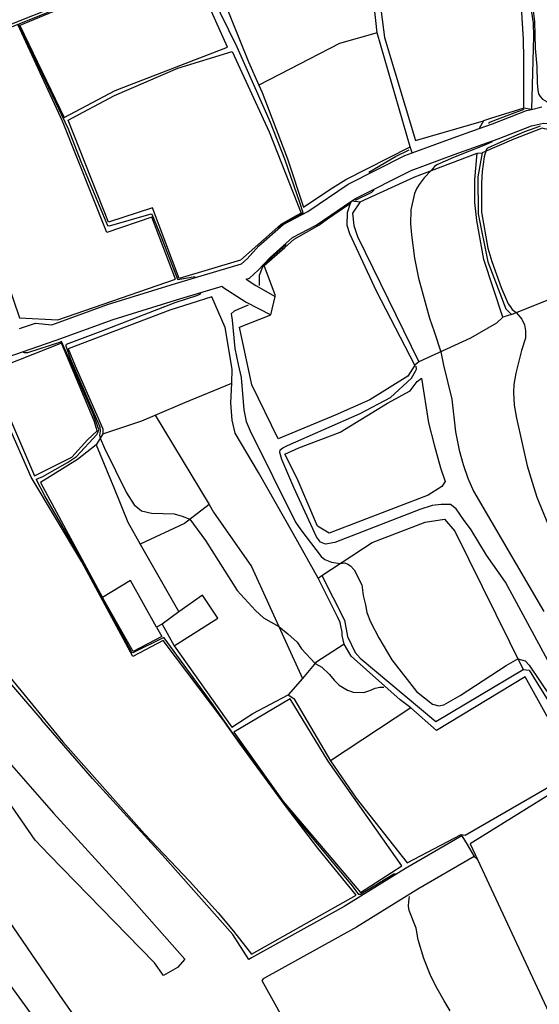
# Model space of a CAD drawing. Header units: metres. Extents: x -53000 to -50572, y -90750 to -89873.
# Tile 12 of 27: x -52424 to -52360, y -90430 to -90308. Entities that reach past the tile are written whole.
import ezdxf

# ---------------------------------------------------------------- set-up
doc = ezdxf.new("R2010")
doc.units = ezdxf.units.M
for name, color, linetype in [('2101000', 7, 'Continuous'), ('6101110', 7, 'Continuous'), ('6101120', 7, 'Continuous'), ('6110110', 7, 'Continuous'), ('6110120', 7, 'Continuous'), ('6301000', 7, 'Continuous'), ('6302000', 7, 'Continuous'), ('7101000', 7, 'Continuous'), ('7102000', 7, 'Continuous'), ('7521000', 7, 'Continuous')]:
    doc.layers.add(name, color=color, linetype=linetype)
picture_1 = doc.add_image_def('image1.tif', size_in_pixel=(4000, 3000))

msp = doc.modelspace()

# ---------------------------------------------------------------- linework, layer by layer
at = {"layer": '2101000'}
for points in [[(-52434.89, -90312.37, 44.34), (-52428.44, -90309.65, 45.13), (-52419.76, -90306.23, 45.13), (-52418.48, -90305.47, 45.21), (-52414.05, -90302.82, 45.47), (-52408.33, -90299.42, 46.27), (-52404.1, -90297.51, 46.95), (-52400.08, -90295.51, 47.29), (-52397.73, -90293.58, 47.41), (-52397.41, -90292.56, 47.64), (-52397.33, -90292.12, 47.75), (-52396.38, -90289.83, 47.86), (-52394.04, -90286.16, 48.32), (-52391.27, -90283.39, 48.66), (-52388.71, -90280.42, 49.23), (-52385.74, -90277.33, 49.68), (-52385.11, -90276.52, 49.77), (-52382.5, -90273.11, 50.14), (-52381.15, -90270.4, 50.7), (-52380.61, -90269.2, 50.86), (-52379.15, -90266.02, 51.27), (-52377.95, -90261.88, 52.07), (-52376.7, -90254.41, 52.78)], [(-52396.04, -90340.13, 47.2), (-52395.62, -90340, 47.29), (-52394.53, -90339.03, 47.63), (-52393.05, -90337.44, 47.75), (-52390.27, -90334.97, 48.09), (-52387.35, -90333.42, 48.88), (-52382.89, -90330.41, 49.59), (-52382.35, -90330.05, 49.68), (-52375.52, -90326.6, 50.59), (-52370.17, -90324.64, 51.39), (-52364.71, -90322.68, 52.07), (-52360.58, -90321.08, 52.98), (-52359.06, -90320.71, 53.43), (-52356.5, -90320.81, 54.23), (-52351.18, -90321.31, 54.57), (-52347.28, -90322.07, 55.02), (-52342.87, -90322.71, 56.28), (-52340.21, -90322.6, 56.84), (-52336.76, -90321.95, 57.07), (-52333.13, -90320.68, 58.55), (-52328.14, -90317.53, 59.89)], [(-52424.22, -90346.27, 44.11), (-52422.24, -90345.62, 44.34), (-52420.18, -90345.82, 44.34), (-52413.29, -90343.3, 45.13), (-52404.81, -90340.69, 45.47), (-52399.68, -90339.15, 46.5), (-52396.63, -90338.21, 47.29), (-52395.93, -90337.6, 47.63), (-52394.45, -90336, 47.75), (-52391.42, -90333.32, 48.09), (-52388.39, -90331.71, 48.88), (-52383.37, -90328.32, 49.68), (-52376.31, -90324.76, 50.59), (-52375.38, -90324.42, 50.72), (-52370.76, -90322.73, 51.39), (-52367.09, -90321.41, 51.85), (-52365.42, -90320.81, 52.07), (-52361.18, -90319.17, 52.98), (-52360.55, -90319.02, 53.13), (-52359.26, -90318.7, 53.43)], [(-52398.95, -90341.12, 46.5), (-52399.06, -90341.06, 46.5), (-52404.22, -90342.6, 45.47), (-52412.62, -90345.19, 45.13), (-52419.72, -90347.76, 44.34), (-52420.9, -90348.18, 44.34), (-52428.81, -90350.94, 43.46), (-52430.2, -90351.42, 43.31), (-52436.54, -90354.44, 42.97), (-52445.21, -90357.91, 42.74)], [(-52398.95, -90341.12, 46.5), (-52396.04, -90343.01, 47.72), (-52392.99, -90344.59, 49.43)], [(-52396.04, -90340.13, 47.2), (-52394.82, -90340.94, 47.72), (-52392.42, -90342.28, 49.43)], [(-52392.99, -90344.59, 49.43), (-52392.42, -90342.28, 49.43)], [(-52436.85, -90376.22, 42.63), (-52433.11, -90381.48, 42.63), (-52421.46, -90395.01, 42.63)], [(-52369.21, -90409.4, 45.18), (-52376.22, -90413.47, 44.11), (-52383.84, -90418.18, 43.31), (-52395.38, -90424.58, 42.63), (-52395.71, -90424.77, 42.76), (-52397.68, -90421.68, 42.69), (-52406.09, -90412.19, 42.63), (-52415.15, -90402.27, 42.63), (-52421.46, -90395.01, 42.63)], [(-52426.36, -90399.27, 42.63), (-52420.01, -90406.58, 42.63), (-52410.92, -90416.54, 42.63), (-52403.65, -90424.75, 42.68)], [(-52422.29, -90409.95, 42.97), (-52428.18, -90401.37, 42.97), (-52428.4, -90400.99, 42.97)], [(-52436.17, -90403.46, 42.97), (-52435.05, -90405.49, 42.97), (-52427.86, -90416.65, 42.97), (-52418.78, -90429.88, 42.97), (-52408.2, -90444.99, 43.09), (-52397.63, -90460, 43.09), (-52388.57, -90472.51, 43.2), (-52380.34, -90484.24, 43.03), (-52378.64, -90486.68, 43.01)], [(-52369.21, -90409.4, 45.18), (-52368.56, -90410.49, 45.18), (-52367.68, -90411.98, 45.18)], [(-52406.32, -90426.76, 43), (-52407.42, -90425.18, 42.99), (-52409.16, -90423.41, 42.97), (-52420.55, -90411.75, 42.97), (-52422.29, -90409.95, 42.97)], [(-52367.68, -90411.98, 45.18), (-52374.69, -90416.05, 44.11), (-52382.32, -90420.77, 43.31), (-52393.92, -90427.2, 42.63), (-52394.09, -90427.4, 42.8), (-52392.25, -90430.65, 42.8), (-52388.62, -90437.34, 42.86), (-52386.41, -90443.55, 42.86), (-52385.33, -90446.58, 42.86), (-52385.04, -90447.16, 42.86), (-52384.59, -90448.19, 42.86), (-52384.14, -90448.11, 43.09), (-52369.45, -90441.27, 43.71), (-52361.98, -90437.8, 44.94), (-52359.08, -90436.45, 45.42), (-52356.63, -90435.11, 45.81), (-52353.24, -90433.24, 46.35), (-52351.65, -90432.36, 46.61), (-52346.34, -90429.79, 48.36)], [(-52403.65, -90424.75, 42.68), (-52404.58, -90425.77, 42.8), (-52406.32, -90426.76, 43)]]:
    msp.add_polyline3d(points, dxfattribs=at)
at = {"layer": '6101110'}
msp.add_polyline3d([(-52366.71, -90324.42, 53.97), (-52367.23, -90327.41, 53.97), (-52367.19, -90332.01, 53.97), (-52365.98, -90337.99, 53.97), (-52363.76, -90343.83, 53.97), (-52363.03, -90344.52, 53.97)], dxfattribs=at)
at = {"layer": '6101120'}
for points in [[(-52363.03, -90344.52, 53.97), (-52364.12, -90344.87, 52.84), (-52366.49, -90337.71, 52.84), (-52367.35, -90332.84, 52.84), (-52367.63, -90330.6, 52.84), (-52367.61, -90327.73, 52.84), (-52367.31, -90324.45, 52.84), (-52366.71, -90324.42, 53.97)], [(-52378.64, -90486.68, 43.01), (-52381.69, -90487.29, 41.67), (-52382.55, -90486.35, 41.67), (-52394.06, -90470.46, 41.67), (-52407.2, -90451.67, 41.67), (-52411.46, -90446.02, 41.67), (-52412.04, -90445.52, 41.55), (-52417.13, -90439.28, 41.55), (-52427.69, -90424.79, 41.55), (-52431.53, -90419.42, 41.55), (-52439.88, -90406.29, 41.55), (-52436.17, -90403.46, 42.97)]]:
    msp.add_polyline3d(points, dxfattribs=at)
at = {"layer": '6110110'}
for points in [[(-52364.53, -90295.59, 54.2), (-52361.91, -90301.1, 54.2), (-52360.87, -90304.95, 53.97), (-52360.36, -90308.3, 53.86), (-52360.31, -90309.94, 53.86), (-52360.55, -90319.02, 53.13)], [(-52379.44, -90305.61, 51.7), (-52378.83, -90310.07, 51.7), (-52374.99, -90322.89, 51.7), (-52366.54, -90320.42, 51.7)], [(-52381.86, -90330.53, 51.47), (-52382.8, -90331.93, 51.47), (-52382.67, -90333.44, 51.47), (-52382.2, -90334.83, 51.47), (-52374.57, -90350.41, 51.47)], [(-52386.63, -90376.99, 47.83), (-52383.83, -90382.55, 47.83), (-52383.46, -90384.58, 47.83), (-52382.48, -90386.59, 47.83), (-52381.85, -90387.28, 47.83), (-52372.44, -90395.19, 47.83), (-52361.59, -90388.7, 47.95), (-52360.87, -90388.77, 47.95), (-52357.97, -90393.46, 47.95), (-52354.11, -90400.83, 47.95)]]:
    msp.add_polyline3d(points, dxfattribs=at)
at = {"layer": '6110120'}
for points in [[(-52379.77, -90309.49, 49.65), (-52380.13, -90306.04, 49.31), (-52380.84, -90303.1, 49.31), (-52381.1, -90301.27, 49.31), (-52385.15, -90292.44, 49.31), (-52384.24, -90292.29, 51.47)], [(-52360.55, -90319.02, 53.13), (-52361.51, -90318.87, 51.7), (-52361.5, -90312.73, 51.7), (-52361.57, -90310.28, 51.7), (-52361.78, -90307.02, 51.7), (-52362.48, -90303.98, 51.7), (-52365.22, -90298.06, 51.7), (-52365.99, -90296.25, 51.7)], [(-52375.38, -90324.42, 50.72), (-52375.63, -90323.69, 49.65), (-52379.77, -90309.49, 49.65)], [(-52366.54, -90320.42, 51.7), (-52367.09, -90321.41, 51.85)], [(-52383.43, -90331.85, 49.43), (-52383.08, -90330.7, 49.43), (-52382.89, -90330.41, 49.59)], [(-52382.89, -90330.41, 49.59), (-52381.86, -90330.53, 51.47)], [(-52383.17, -90334.48, 49.43), (-52383.49, -90333.45, 49.43), (-52383.43, -90331.85, 49.43)], [(-52374.57, -90350.41, 51.47), (-52375.07, -90350.83, 49.43), (-52379.85, -90341.61, 49.43), (-52383.17, -90334.48, 49.43)], [(-52375.58, -90393.46, 45.18), (-52376.91, -90392.46, 45.9), (-52382.99, -90387.04, 46.24), (-52383.85, -90385.54, 46.24), (-52384.09, -90384.48, 46.24), (-52384.12, -90384.04, 46.36), (-52384.26, -90383.25, 46.36), (-52384.37, -90382.85, 46.36), (-52384.66, -90382.22, 46.36), (-52387.08, -90377.32, 46.36), (-52386.63, -90376.99, 47.83)], [(-52354.11, -90400.83, 47.95), (-52354.88, -90401.25, 45.18), (-52361.35, -90389.63, 45.18), (-52372.39, -90396.28, 45.18), (-52375.58, -90393.46, 45.18)]]:
    msp.add_polyline3d(points, dxfattribs=at)
at = {"layer": '6301000'}
for points in [[(-52363.03, -90344.52, 53.97), (-52358.19, -90342.58, 54.2), (-52351.77, -90338.64, 55.22), (-52351.59, -90338.12, 55.11), (-52354.71, -90329.66, 55.11), (-52357.92, -90321.61, 54.88), (-52358.94, -90321.44, 54.43), (-52359.25, -90321.35, 54.43), (-52362.78, -90322.73, 54.2), (-52366.71, -90324.42, 53.97)], [(-52381.86, -90330.53, 51.47), (-52375.08, -90327.4, 51.7), (-52367.31, -90324.45, 52.84)], [(-52400.3, -90342.34, 46.7), (-52405.55, -90343.99, 46.47), (-52418.17, -90348.8, 46.47), (-52417.29, -90350.91, 46.47), (-52413.88, -90358.75, 46.24), (-52413.86, -90359.36, 46.01), (-52414.67, -90360.73, 45.98), (-52417.03, -90362.56, 45.9), (-52421.59, -90365.43, 45.67), (-52413.9, -90379.73, 44.99)], [(-52387.08, -90377.32, 46.36), (-52390.2, -90371.79, 46.92), (-52394.52, -90364.19, 46.92), (-52397.42, -90359.3, 46.92), (-52397.78, -90357.68, 46.92), (-52397.95, -90355.54, 46.92), (-52397.82, -90353.08, 46.92), (-52397.77, -90351.34, 46.92), (-52398.65, -90346.16, 46.92), (-52400.3, -90342.34, 46.7)], [(-52375.07, -90350.83, 49.43), (-52375.95, -90352.19, 49.43), (-52380.66, -90355.14, 49.43), (-52384.99, -90357.06, 49.43), (-52392.05, -90360.01, 49.43), (-52395.32, -90353.29, 49.43), (-52396.87, -90346.09, 49.43), (-52392.99, -90344.59, 49.43)], [(-52364.12, -90344.87, 52.84), (-52364.92, -90345.62, 52.84), (-52368.13, -90347.49, 52.72), (-52374.57, -90350.41, 51.47)], [(-52386.63, -90376.99, 47.83), (-52380.36, -90372.92, 48.29), (-52373.77, -90370.35, 48.63), (-52371.37, -90370, 48.63), (-52370.1, -90371.48, 48.63), (-52361.59, -90388.7, 47.95)], [(-52404.98, -90385.74, 45.1), (-52399.57, -90382.31, 45.1), (-52401.46, -90379.46, 45.1), (-52404.42, -90381.51, 45.1), (-52406.48, -90383.07, 45.1), (-52407.18, -90383.45, 44.99), (-52410.43, -90377.61, 44.99), (-52413.9, -90379.73, 44.99)], [(-52404.98, -90385.74, 45.1), (-52397.82, -90395.88, 45.45), (-52395.2, -90394.19, 45.45), (-52390.8, -90391.86, 45.56), (-52390.13, -90392.32, 45.56), (-52385.57, -90400.05, 45.18)], [(-52375.58, -90393.46, 45.18), (-52385.57, -90400.05, 45.18)], [(-52367.68, -90411.98, 45.18), (-52367.28, -90412.32, 45.18), (-52357, -90434.41, 45.18), (-52356.63, -90435.11, 45.81)]]:
    msp.add_polyline3d(points, dxfattribs=at)
at = {"layer": '6302000'}
for points in [[(-52413.86, -90359.36, 46.01), (-52409.02, -90357.75, 46.24), (-52407.35, -90357.04, 46.42), (-52403.68, -90355.48, 46.81), (-52397.82, -90353.08, 46.92)], [(-52407.35, -90357.04, 46.42), (-52400.66, -90368.19, 46.36), (-52400.09, -90369.14, 46.36), (-52395.39, -90375.9, 46.24), (-52389.05, -90389.81, 45.79)], [(-52414.67, -90360.73, 45.98), (-52412.43, -90366.27, 45.9), (-52410.77, -90370.39, 45.9), (-52409.22, -90373.12, 45.71), (-52404.42, -90381.51, 45.1)], [(-52400.66, -90368.19, 46.36), (-52403.72, -90370.52, 45.9), (-52409.22, -90373.12, 45.71)], [(-52383.85, -90385.54, 46.24), (-52387.36, -90387.84, 46.01), (-52389.05, -90389.81, 45.79), (-52390.8, -90391.86, 45.56)]]:
    msp.add_polyline3d(points, dxfattribs=at)
at = {"layer": '7101000'}
for points in [[(-52380.78, -90326.84, 50), (-52380.77, -90326.83, 50), (-52377.46, -90324.87, 50), (-52375.77, -90324.04, 50)], [(-52382.44, -90330.32, 50), (-52380.41, -90329.3, 50), (-52380.12, -90329.01, 50)], [(-52358.53, -90387.6, 50), (-52363.79, -90377.85, 50), (-52366.17, -90374.48, 50), (-52368.08, -90371.32, 50), (-52369.03, -90370.04, 50), (-52369.92, -90368.71, 50), (-52370.65, -90368.17, 50), (-52371.79, -90368.17, 50), (-52372.93, -90368.3, 50), (-52374.44, -90368.8, 50), (-52385.02, -90372.91, 50), (-52386.16, -90373.09, 50), (-52386.8, -90372.86, 50), (-52387.3, -90372.18, 50), (-52390.13, -90366.05, 50), (-52391.59, -90362.58, 50), (-52391.86, -90361.72, 50), (-52391.82, -90361.35, 50), (-52391.5, -90361.13, 50), (-52390.91, -90360.85, 50), (-52381.87, -90356.84, 50), (-52378.09, -90354.84, 50), (-52375.49, -90352.47, 50), (-52374.98, -90351.57, 50), (-52374.85, -90351.35, 50), (-52374.9, -90350.96, 50)]]:
    msp.add_polyline3d(points, dxfattribs=at)
at = {"layer": '7102000'}
for points in [[(-52410.34, -90300.81, 46), (-52410.34, -90300.82, 46), (-52410.49, -90300.97, 46), (-52412.87, -90302.27, 46), (-52416.01, -90304.22, 46), (-52420.79, -90306.99, 46), (-52424.24, -90308.35, 46), (-52424.31, -90308.41, 46), (-52424.33, -90308.47, 46), (-52423.72, -90309.65, 46), (-52422.25, -90312.89, 46), (-52418.17, -90321.42, 46), (-52416.58, -90325.49, 46), (-52413.27, -90333.47, 46), (-52413.04, -90333.51, 46), (-52407.84, -90332, 46), (-52407.75, -90332.06, 46), (-52406.62, -90334.85, 46), (-52404.57, -90340.12, 46), (-52404.55, -90340.18, 46), (-52402.39, -90339.79, 46)], [(-52400.29, -90304.86, 48), (-52397.2, -90311.25, 48), (-52393.06, -90320.61, 48), (-52391.29, -90325.17, 48), (-52389.38, -90330.67, 48), (-52389.04, -90331.7, 48), (-52389.01, -90331.92, 48), (-52389.14, -90332.03, 48), (-52390.45, -90332.69, 48), (-52391.47, -90333.28, 48), (-52392.02, -90333.74, 48), (-52392.06, -90333.8, 48)], [(-52360.91, -90304.73, 54), (-52360.42, -90306.07, 54), (-52360.19, -90308.06, 54), (-52360.1, -90311.38, 54), (-52359.92, -90313.67, 54), (-52359.86, -90315.69, 54), (-52359.77, -90316.63, 54), (-52359.71, -90317.08, 54), (-52359.5, -90317.41, 54), (-52359.2, -90317.73, 54), (-52358.61, -90318.09, 54), (-52358.33, -90318.31, 54), (-52358.12, -90318.42, 54), (-52357.88, -90318.52, 54), (-52357.43, -90318.69, 54)], [(-52361.52, -90319.02, 52), (-52363.28, -90319.69, 52), (-52365.7, -90320.62, 52), (-52365.9, -90320.76, 52)], [(-52359.48, -90321.11, 54), (-52360.14, -90321.34, 54), (-52361.44, -90321.8, 54), (-52363.99, -90322.91, 54), (-52366.05, -90323.83, 54), (-52366.15, -90323.95, 54), (-52366.25, -90324.22, 54), (-52366.43, -90324.92, 54), (-52366.7, -90326.73, 54), (-52366.79, -90328.18, 54), (-52366.79, -90331.82, 54), (-52365.98, -90336.28, 54), (-52365.51, -90337.96, 54), (-52364.35, -90341.17, 54), (-52363.84, -90342.33, 54), (-52363.46, -90343.19, 54), (-52363.19, -90343.6, 54), (-52362.95, -90343.9, 54), (-52362.45, -90344.29, 54), (-52361.76, -90345.11, 54), (-52361.44, -90345.83, 54), (-52361.32, -90346.57, 54), (-52361.32, -90347.46, 54), (-52361.79, -90349.03, 54), (-52362.51, -90351.85, 54), (-52362.74, -90353.23, 54), (-52362.8, -90354.23, 54), (-52362.71, -90355.82, 54), (-52362.43, -90357.45, 54), (-52361.74, -90360.57, 54), (-52361.11, -90363.36, 54), (-52360.5, -90365.39, 54), (-52359.9, -90367.28, 54), (-52356.5, -90375.52, 54)], [(-52365.45, -90323.04, 52), (-52366.3, -90323.42, 52), (-52370.25, -90324.99, 52), (-52372.33, -90325.92, 52), (-52372.62, -90326.1, 52), (-52373.02, -90326.62, 52), (-52373.92, -90327.54, 52), (-52374.55, -90328.37, 52), (-52374.87, -90328.9, 52), (-52375.12, -90329.47, 52), (-52375.55, -90331.52, 52), (-52375.59, -90333.26, 52), (-52375.5, -90334.62, 52), (-52375.1, -90337.52, 52), (-52374.61, -90340, 52), (-52373.23, -90344.98, 52), (-52372.67, -90346.64, 52), (-52371.85, -90349.18, 52), (-52371.51, -90350.83, 52), (-52370.47, -90355.07, 52), (-52370.02, -90359.13, 52), (-52369.54, -90361.43, 52), (-52369.07, -90363.19, 52), (-52368.48, -90364.89, 52), (-52367.79, -90366.51, 52), (-52359.05, -90381.5, 52)], [(-52391.07, -90335.81, 48), (-52391.15, -90335.9, 48), (-52392.86, -90337.41, 48), (-52393.83, -90338.36, 48), (-52394.03, -90338.71, 48), (-52394.41, -90339.68, 48), (-52394.41, -90340.09, 48), (-52394.42, -90340.91, 48)], [(-52401.69, -90341.98, 46), (-52402.09, -90342.17, 46), (-52404.91, -90343.09, 46), (-52414.1, -90346.64, 46), (-52418.42, -90348.26, 46), (-52418.45, -90348.34, 46), (-52418.45, -90348.42, 46), (-52417.93, -90349.99, 46), (-52415.09, -90356.53, 46), (-52414.24, -90358.49, 46), (-52414.2, -90359.04, 46), (-52414.22, -90359.3, 46), (-52414.26, -90359.55, 46), (-52414.19, -90359.92, 46), (-52413.65, -90361.18, 46), (-52410.91, -90366.71, 46), (-52409.98, -90368.22, 46), (-52409.05, -90368.95, 46), (-52407.79, -90369.24, 46), (-52406.37, -90369.29, 46), (-52405.01, -90369.34, 46), (-52404.28, -90369.53, 46), (-52403.99, -90369.63, 46), (-52403.05, -90370, 46), (-52401.11, -90372.65, 46), (-52397.16, -90378.88, 46), (-52394.87, -90381.37, 46), (-52393.9, -90382.29, 46), (-52391.99, -90383.35, 46), (-52390.86, -90384.26, 46), (-52389.69, -90385.28, 46), (-52389.15, -90386.11, 46), (-52387.47, -90387.97, 46), (-52386.62, -90388.4, 46), (-52385.69, -90389.33, 46), (-52385.11, -90390.01, 46), (-52384.48, -90390.64, 46), (-52383.45, -90391.27, 46), (-52382.72, -90391.52, 46), (-52381.41, -90391.57, 46), (-52380.67, -90391.32, 46), (-52379.99, -90391.03, 46), (-52379.41, -90390.88, 46), (-52378.94, -90390.88, 46)], [(-52395.77, -90343.36, 48), (-52397.09, -90343.92, 48), (-52397.54, -90344.1, 48), (-52397.91, -90344.44, 48), (-52397.87, -90344.7, 48), (-52397.8, -90345.22, 48), (-52397.43, -90348.78, 48), (-52397.05, -90350.75, 48), (-52396.68, -90352.38, 48), (-52396.35, -90356.4, 48), (-52396.05, -90357.85, 48), (-52395.53, -90359, 48), (-52389.89, -90370.35, 48), (-52389.26, -90371.32, 48), (-52386.73, -90374.63, 48), (-52386.24, -90375, 48), (-52385.42, -90375.33, 48), (-52384.33, -90375.5, 48), (-52383.79, -90375.44, 48), (-52383.38, -90375.59, 48), (-52383.08, -90375.82, 48), (-52382.6, -90376.3, 48), (-52381.67, -90378.16, 48), (-52381.48, -90379.5, 48), (-52381.22, -90380.65, 48), (-52381.03, -90381.62, 48), (-52380.59, -90382.77, 48), (-52379.54, -90384.78, 48), (-52377.94, -90387.49, 48), (-52374.86, -90391.45, 48), (-52372.86, -90393.03, 48), (-52372.09, -90393.24, 48), (-52371.46, -90393.11, 48), (-52369.43, -90391.92, 48), (-52363.7, -90388.21, 48), (-52362.25, -90387.36, 48), (-52361.36, -90387.61, 48), (-52360.86, -90388.18, 48), (-52358.21, -90392.1, 48)], [(-52377.5, -90414.14, 44), (-52377.67, -90414.15, 44), (-52381.82, -90416.71, 44), (-52382.03, -90416.69, 44), (-52382.82, -90415.6, 44), (-52390.29, -90406.64, 44), (-52391.38, -90405.29, 44), (-52394.49, -90400.9, 44), (-52397.6, -90396.73, 44), (-52400.14, -90393.1, 44), (-52406.23, -90384.76, 44), (-52406.35, -90384.78, 44), (-52410.14, -90386.63, 44), (-52410.24, -90386.58, 44), (-52411.21, -90384.81, 44), (-52414.13, -90379.47, 44), (-52414.85, -90378.17, 44), (-52417.99, -90372.41, 44), (-52421.09, -90367.08, 44), (-52422.11, -90365.12, 44), (-52422.11, -90365.01, 44), (-52421.34, -90364.68, 44), (-52418.26, -90362.95, 44), (-52417.15, -90362.21, 44), (-52414.59, -90359.46, 44), (-52414.48, -90359.21, 44), (-52414.37, -90358.83, 44), (-52415.06, -90356.91, 44), (-52417.29, -90351.74, 44), (-52418.98, -90347.9, 44), (-52419.14, -90347.96, 44), (-52423.24, -90349.3, 44), (-52423.6, -90349.3, 44), (-52423.71, -90349.28, 44)], [(-52370.66, -90431.16, 44), (-52371.42, -90429.92, 44), (-52372.29, -90428.4, 44), (-52373.06, -90426.84, 44), (-52373.95, -90424.65, 44), (-52374.66, -90422.35, 44), (-52374.91, -90420.89, 44), (-52375.77, -90418.68, 44), (-52375.84, -90418.16, 44), (-52375.82, -90417.57, 44), (-52375.79, -90417.24, 44), (-52375.75, -90416.94, 44)]]:
    msp.add_polyline3d(points, dxfattribs=at)
at = {"layer": '7521000'}
for points in [[(-52385.15, -90292.44, 49.31), (-52393.48, -90293.8, 48.74), (-52392.22, -90298.25, 48.63), (-52391.84, -90299.16, 48.52), (-52399.1, -90304.7, 48.29), (-52395.73, -90313.08, 48.74), (-52394.48, -90316.02, 49.65)], [(-52424.17, -90308.57, 46.13), (-52418.66, -90320.01, 46.13), (-52412.32, -90316.65, 46.13), (-52398.36, -90311.28, 46.13), (-52404.16, -90298.3, 46.13), (-52407.34, -90299.47, 46.13), (-52413.16, -90302.77, 46.13), (-52420.09, -90306.89, 46.13), (-52424.17, -90308.57, 46.13)], [(-52435.57, -90313.09, 44.65), (-52431.73, -90322.96, 44.65), (-52424.21, -90344.94, 44.65), (-52419.47, -90345.19, 44.65), (-52404.83, -90340.12, 44.65), (-52407.75, -90332.41, 44.65), (-52413.37, -90334.33, 44.65), (-52418.89, -90320.47, 44.65), (-52424.44, -90308.45, 44.65), (-52435.57, -90313.09, 44.65)], [(-52379.77, -90309.49, 49.65), (-52384.43, -90310.81, 49.65), (-52394.48, -90316.02, 49.65), (-52394.04, -90316.92, 49.65)], [(-52397.76, -90311.8, 46.58), (-52393.17, -90321.8, 46.58), (-52389.22, -90331.94, 46.58), (-52390.26, -90332.51, 46.58), (-52391.74, -90333.34, 46.58), (-52396.76, -90337.79, 46.58), (-52404.35, -90340.04, 46.58), (-52407.68, -90331.28, 46.58), (-52413.14, -90333.04, 46.58), (-52418.19, -90320.34, 46.58), (-52412.41, -90317.28, 46.58), (-52404.55, -90313.88, 46.58), (-52397.76, -90311.8, 46.58)], [(-52394.04, -90316.92, 49.65), (-52390.89, -90325.16, 49.65), (-52388.9, -90331.18, 49.65), (-52385.64, -90328.97, 49.65), (-52383.63, -90327.74, 49.65), (-52375.63, -90323.69, 49.65)], [(-52361.51, -90318.87, 51.7), (-52365.66, -90320.16, 51.7), (-52366.54, -90320.42, 51.7)], [(-52392.42, -90342.28, 49.43), (-52392.41, -90342.23, 49.43), (-52393.82, -90338.43, 49.43), (-52391.25, -90336.2, 49.43), (-52390.07, -90335.15, 49.43), (-52387.01, -90333.4, 49.43), (-52385.93, -90332.63, 49.43), (-52385.15, -90332.11, 49.43), (-52383.08, -90330.7, 49.43)], [(-52427.94, -90351.64, 43.97), (-52422.35, -90364.62, 43.97), (-52417.73, -90362.27, 43.97), (-52415.76, -90360.14, 43.97), (-52414.56, -90359.02, 43.97), (-52414.92, -90357.75, 43.97), (-52418.99, -90348.1, 43.97), (-52427.94, -90351.64, 43.97)], [(-52374.26, -90352.44, 51.25), (-52373.38, -90358.03, 51.25), (-52372.68, -90360.76, 51.25), (-52371.88, -90363.59, 51.13), (-52371.31, -90365.31, 50.9), (-52371.7, -90365.94, 50.79), (-52373.4, -90367.03, 50.79), (-52385.72, -90371.72, 50.34), (-52387.17, -90370.86, 50.22), (-52389.7, -90364.93, 50.11), (-52391.22, -90361.93, 50.34), (-52389.51, -90361.14, 50.34), (-52384.37, -90359.19, 50.34), (-52378.46, -90355.58, 50.68), (-52375.64, -90354.03, 51.02), (-52374.76, -90352.87, 51.13), (-52374.26, -90352.44, 51.25)], [(-52395.37, -90424.13, 43.02), (-52382.36, -90416.77, 43.02), (-52387.12, -90410.91, 43.02), (-52391.16, -90405.67, 43.02), (-52396.83, -90397.9, 43.02), (-52398.92, -90394.94, 43.02), (-52406.34, -90385.11, 43.02), (-52410.15, -90387.08, 43.02), (-52416.48, -90375.3, 43.02), (-52422.75, -90364.77, 43.02), (-52425.73, -90358.05, 43.02)], [(-52441.92, -90364.89, 43.02), (-52440.12, -90368.87, 43.02), (-52437.12, -90375, 43.02), (-52436.32, -90376.09, 43.02), (-52429.88, -90384.23, 43.02), (-52418.85, -90397.69, 43.02), (-52408.7, -90409.13, 43.02), (-52403.1, -90415.04, 43.02), (-52399.51, -90418.98, 43.02), (-52397.6, -90421.26, 43.02), (-52395.37, -90424.13, 43.02)], [(-52407.18, -90383.45, 44.99), (-52406.53, -90384.61, 44.99), (-52410.1, -90386.47, 44.99), (-52413.9, -90379.73, 44.99)], [(-52406.48, -90383.07, 45.1), (-52404.98, -90385.74, 45.1)], [(-52381.82, -90416.46, 44.2), (-52376.69, -90413.11, 44.2), (-52385.83, -90400.09, 44.2), (-52390.57, -90392.34, 44.2), (-52397.56, -90396.51, 44.2), (-52391.42, -90405.13, 44.2), (-52385.26, -90412.37, 44.2), (-52381.82, -90416.46, 44.2)], [(-52385.57, -90400.05, 45.18), (-52382.36, -90404.7, 45.18)], [(-52368.81, -90409.3, 45.18), (-52354.88, -90401.25, 45.18)], [(-52382.36, -90404.7, 45.18), (-52376.04, -90412.76, 45.18), (-52369.32, -90409.21, 45.18), (-52368.81, -90409.3, 45.18)], [(-52357.59, -90403.81, 45.18), (-52368.17, -90410.4, 45.18), (-52367.28, -90412.32, 45.18)]]:
    msp.add_polyline3d(points, dxfattribs=at)

# ---------------------------------------------------------------- pictures from other files: only their frames are drawn
image = msp.add_image(picture_1, insert=(-53000.13, -90749.88), size_in_units=(1000, 750))
image.dxf.flags = 6

doc.saveas('drawing.dxf')
